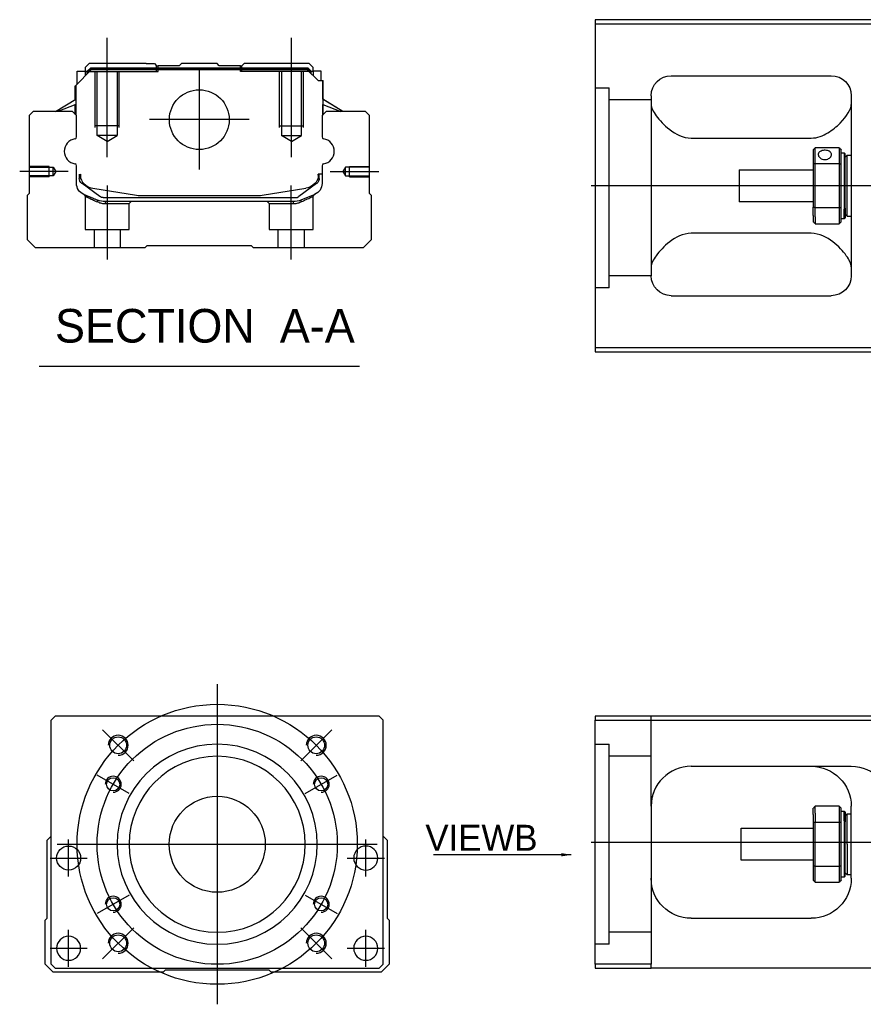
# Model space of a CAD drawing. Header units: millimetres. Extents: x 2891 to 6329, y -1599 to 860.
# Tile 155 of 256: x 3409 to 3619, y -590 to -344. Entities that reach past the tile are written whole.
import ezdxf
from ezdxf.lldxf.tags import DXFTag

# ---------------------------------------------------------------- set-up
doc = ezdxf.new("R2010")
doc.units = ezdxf.units.MM
doc.layers.get('0').update_dxf_attribs({"linetype": 'CONTINUOUS'})
doc.styles.add('CHN', font='txt')
doc.styles.add('DIM-7', font='SIMPLEX.shx', dxfattribs={"width": 0.7, "bigfont": 'chineset.shx'})
tags = doc.linetypes.add('DASHED', pattern=[25.72, 12.86, -12.86]).pattern_tags.tags
tags[6:7] = [DXFTag(74, 4), DXFTag(75, 0), DXFTag(340, '0'), DXFTag(46, 0.0), DXFTag(50, 0.0), DXFTag(44, 0.0), DXFTag(45, 0.0)]
tags[4:5] = [DXFTag(74, 4), DXFTag(75, 0), DXFTag(340, '0'), DXFTag(46, 0.0), DXFTag(50, 0.0), DXFTag(44, 0.0), DXFTag(45, 0.0)]
doc.dimstyles.new('CNS', dxfattribs={"dimtxt": 3.5, "dimasz": 2.5, "dimexe": 1, "dimexo": 1, "dimgap": 1, "dimtad": 1, "dimdsep": 46, "dimtxsty": 'DIM-7', "dimcen": 0.09, "dimclrd": 4, "dimclre": 4, "dimclrt": 1, "dimadec": 0, "dimazin": 0, "dimtfac": 1, "dimtmove": 0, "dimatfit": 3, "dimfxl": 0, "dimtvp": 0.971429, "dimtolj": 1, "dimarcsym": 0})

msp = doc.modelspace()

# ---------------------------------------------------------------- linework, layer by layer
at = {"linetype": 'Continuous'}
for p, q in [((3626.29, -343.91), (3552.29, -343.91)), ((3552.29, -343.91), (3552.29, -425.91)), ((3552.29, -344.91), (3626.29, -344.91)), ((3422.52, -360.35), (3426.42, -356.45)), ((3422.92, -356.75), (3424.92, -356.75)), ((3422.92, -359.95), (3422.92, -356.75)), ((3425.92, -354.9), (3424.92, -355.9)), ((3424.92, -355.9), (3424.92, -356.75)), ((3424.92, -356.75), (3424.92, -357.95)), ((3425.42, -356.9), (3424.92, -356.9)), ((3425.42, -356.81), (3426.28, -355.95)), ((3425.42, -357.45), (3425.42, -356.81)), ((3425.65, -356.91), (3425.42, -356.81)), ((3425.65, -356.91), (3426.38, -356.18)), ((3425.65, -357.21), (3425.65, -356.91)), ((3440.1, -354.9), (3425.92, -354.9)), ((3426.28, -355.95), (3480.52, -355.95)), ((3426.38, -356.18), (3426.28, -355.95)), ((3426.38, -356.18), (3480.42, -356.18)), ((3480.38, -356.45), (3426.42, -356.45)), ((3440.1, -354.9), (3442.2, -354.9)), ((3442.2, -354.9), (3442.75, -355.45)), ((3442.75, -355.45), (3443.1, -355.45)), ((3448.4, -355.45), (3443.1, -355.45)), ((3443.1, -355.95), (3443.1, -355.45)), ((3448.4, -355.45), (3448.95, -354.9)), ((3457.85, -354.9), (3448.95, -354.9)), ((3458.4, -355.45), (3457.85, -354.9)), ((3463.7, -355.45), (3458.4, -355.45)), ((3463.7, -355.45), (3464.05, -355.45)), ((3463.7, -355.95), (3463.7, -355.45)), ((3464.05, -355.45), (3464.6, -354.9)), ((3464.05, -355.45), (3464.6, -354.9)), ((3466.7, -354.9), (3464.6, -354.9)), ((3464.6, -354.9), (3464.6, -354.9)), ((3480.88, -354.9), (3466.7, -354.9)), ((3483.08, -359.15), (3480.38, -356.45)), ((3480.42, -356.18), (3480.52, -355.95)), ((3481.15, -356.91), (3480.42, -356.18)), ((3481.38, -356.81), (3480.52, -355.95)), ((3481.88, -355.9), (3480.88, -354.9)), ((3481.15, -356.91), (3481.38, -356.81)), ((3481.15, -357.21), (3481.15, -356.91)), ((3481.38, -357.45), (3481.38, -356.81)), ((3481.88, -356.9), (3481.38, -356.9)), ((3481.88, -356.75), (3481.88, -355.9)), ((3483.88, -356.75), (3481.88, -356.75)), ((3481.88, -356.75), (3481.88, -357.95)), ((3483.88, -359.15), (3483.88, -356.75)), ((3483.88, -356.75), (3483.88, -356.75)), ((3483.08, -359.15), (3484.23, -359.15)), ((3484.23, -359.15), (3484.23, -366.4)), ((3484.23, -359.15), (3484.28, -359.15)), ((3484.28, -363.79), (3484.28, -359.15)), ((3484.28, -359.15), (3484.38, -359.15)), ((3484.38, -363.86), (3484.38, -359.15)), ((3571.29, -357.91), (3611.29, -357.91)), ((3422.42, -363.86), (3422.42, -360.45)), ((3422.52, -363.79), (3422.52, -360.35)), ((3422.57, -360.3), (3422.57, -366.4)), ((3417.51, -366.9), (3422.57, -363.76)), ((3489.29, -366.9), (3484.23, -363.76)), ((3489.29, -366.9), (3484.38, -363.86)), ((3566.29, -362.91), (3566.29, -407.91)), ((3616.29, -362.91), (3616.29, -407.91)), ((3422.57, -365.1), (3418.06, -366.9)), ((3422.42, -367.6), (3422.42, -365.16)), ((3422.52, -367.7), (3422.52, -365.12)), ((3484.23, -365.1), (3488.74, -366.9)), ((3484.28, -367.7), (3484.28, -365.12)), ((3484.38, -367.6), (3484.38, -365.16)), ((3411.9, -366.9), (3410.9, -367.9)), ((3410.9, -367.9), (3410.9, -387.35)), ((3421.72, -366.9), (3411.9, -366.9)), ((3422.72, -367.9), (3421.72, -366.9)), ((3422.72, -373.21), (3422.72, -367.9)), ((3485.08, -366.9), (3484.08, -367.9)), ((3484.08, -367.9), (3484.08, -373.21)), ((3494.9, -366.9), (3485.08, -366.9)), ((3495.9, -367.9), (3494.9, -366.9)), ((3495.9, -387.35), (3495.9, -367.9)), ((3576.29, -373.51), (3606.29, -373.51)), ((3606.79, -376.41), (3606.79, -380)), ((3613.29, -375.91), (3607.29, -375.91)), ((3607.29, -379.87), (3607.29, -375.91)), ((3613.29, -375.91), (3613.29, -379.87)), ((3613.79, -380), (3613.79, -376.41)), ((3613.79, -377.16), (3614.49, -377.16)), ((3614.49, -377.16), (3614.79, -377.46)), ((3614.49, -377.16), (3614.49, -391.25)), ((3614.79, -391.03), (3614.79, -377.46)), ((3614.79, -378.26), (3615.29, -377.76)), ((3615.29, -377.76), (3616.29, -377.76)), ((3615.29, -393.06), (3615.29, -377.76)), ((3422.72, -384.83), (3422.72, -380.44)), ((3484.08, -380.44), (3484.08, -384.83)), ((3588.29, -381.41), (3606.79, -381.41)), ((3588.29, -381.41), (3588.29, -389.41)), ((3606.79, -380), (3606.79, -390.82)), ((3607.29, -390.96), (3607.29, -379.87)), ((3607.29, -379.87), (3613.29, -379.87)), ((3613.29, -379.87), (3613.29, -390.96)), ((3613.79, -390.82), (3613.79, -380)), ((3423.42, -382.55), (3423.42, -383.63)), ((3423.72, -382.55), (3423.72, -383.59)), ((3484.08, -382.55), (3483.08, -382.55)), ((3483.08, -382.55), (3483.08, -383.59)), ((3483.38, -383.63), (3483.38, -382.55)), ((3424.11, -384.9), (3424.04, -384.84)), ((3428.53, -388.11), (3424.11, -384.9)), ((3426.79, -386.03), (3437.7, -387.76)), ((3469.1, -387.76), (3480.01, -386.03)), ((3482.69, -384.9), (3478.28, -388.11)), ((3482.76, -384.84), (3482.69, -384.9)), ((3410.9, -387.35), (3410.4, -387.85)), ((3410.4, -387.85), (3410.4, -398.9)), ((3429.41, -388.4), (3477.39, -388.4)), ((3439.35, -387.9), (3467.45, -387.9)), ((3482.23, -387.6), (3478.8, -389.02)), ((3496.4, -387.85), (3495.9, -387.35)), ((3496.4, -398.9), (3496.4, -387.85)), ((3476.89, -389.4), (3429.91, -389.4)), ((3606.79, -389.41), (3588.29, -389.41)), ((3606.79, -392.84), (3606.79, -390.82)), ((3613.29, -390.96), (3607.29, -390.96)), ((3607.29, -393.19), (3607.29, -390.96)), ((3613.29, -390.96), (3613.29, -393.19)), ((3613.79, -394.41), (3613.79, -390.82)), ((3614.49, -393.66), (3614.49, -391.25)), ((3614.79, -391.03), (3614.79, -393.36)), ((3606.79, -392.84), (3606.79, -394.41)), ((3607.29, -393.19), (3607.29, -394.91)), ((3613.29, -393.19), (3613.29, -394.91)), ((3614.49, -393.66), (3613.79, -393.66)), ((3614.79, -393.36), (3614.49, -393.66)), ((3614.79, -392.56), (3615.29, -393.06)), ((3615.29, -393.06), (3616.29, -393.06)), ((3607.29, -394.91), (3613.29, -394.91)), ((3606.29, -397.32), (3576.29, -397.32)), ((3410.4, -398.9), (3412.4, -400.9)), ((3412.4, -400.9), (3439.9, -400.9)), ((3439.9, -400.9), (3440.4, -400.4)), ((3440.4, -400.4), (3466.4, -400.4)), ((3466.4, -400.4), (3466.9, -400.9)), ((3466.9, -400.9), (3494.4, -400.9)), ((3494.4, -400.9), (3496.4, -398.9)), ((3571.29, -412.91), (3611.29, -412.91)), ((3552.29, -425.91), (3552.29, -426.91)), ((3626.29, -425.91), (3552.29, -425.91)), ((3552.29, -426.91), (3626.29, -426.91)), ((3417.38, -518.06), (3416.38, -519.06)), ((3416.38, -580.06), (3416.38, -519.06)), ((3485.88, -518.06), (3417.38, -518.06)), ((3498.38, -518.06), (3485.88, -518.06)), ((3499.38, -519.06), (3498.38, -518.06)), ((3499.38, -580.06), (3499.38, -519.06)), ((3552.29, -518.06), (3552.29, -519.06)), ((3626.29, -518.06), (3552.29, -518.06)), ((3552.29, -519.06), (3626.29, -519.06)), ((3552.29, -580.06), (3552.29, -519.06)), ((3576.29, -530.56), (3616.29, -530.56)), ((3566.29, -540.56), (3566.29, -580.06)), ((3606.79, -542.64), (3606.79, -541.06)), ((3613.29, -540.56), (3607.29, -540.56)), ((3607.29, -542.28), (3607.29, -540.56)), ((3613.29, -540.56), (3613.29, -542.28)), ((3613.79, -544.65), (3613.79, -541.06)), ((3616.29, -558.56), (3616.29, -540.56)), ((3606.79, -542.64), (3606.79, -544.65)), ((3607.29, -542.28), (3607.29, -544.52)), ((3613.29, -542.28), (3613.29, -544.52)), ((3613.79, -541.81), (3614.49, -541.81)), ((3614.49, -541.81), (3614.79, -542.11)), ((3614.49, -544.23), (3614.49, -541.81)), ((3614.79, -542.11), (3614.79, -544.44)), ((3614.79, -542.91), (3615.29, -542.41)), ((3615.29, -542.41), (3616.29, -542.41)), ((3615.29, -550.06), (3615.29, -542.41)), ((3588.79, -546.06), (3606.79, -546.06)), ((3588.79, -550.06), (3588.79, -546.06)), ((3606.79, -544.65), (3606.79, -555.47)), ((3607.29, -555.61), (3607.29, -544.52)), ((3607.29, -544.52), (3613.29, -544.52)), ((3613.29, -544.52), (3613.29, -555.61)), ((3613.79, -555.47), (3613.79, -544.65)), ((3614.49, -544.23), (3614.49, -558.31)), ((3614.79, -558.01), (3614.79, -544.44)), ((3415.38, -549.06), (3416.38, -548.06)), ((3499.38, -548.06), (3500.38, -549.06)), ((3415.38, -568.51), (3415.38, -549.06)), ((3500.38, -549.06), (3500.38, -568.51)), ((3588.79, -554.06), (3588.79, -550.06)), ((3615.29, -550.06), (3615.29, -557.71)), ((3606.79, -554.06), (3588.79, -554.06)), ((3606.79, -555.47), (3606.79, -559.06)), ((3607.29, -559.56), (3607.29, -555.61)), ((3613.29, -555.61), (3607.29, -555.61)), ((3613.29, -555.61), (3613.29, -559.56)), ((3613.79, -559.06), (3613.79, -555.47)), ((3614.49, -558.31), (3613.79, -558.31)), ((3614.79, -558.01), (3614.49, -558.31)), ((3615.29, -557.71), (3614.79, -557.21)), ((3616.29, -557.71), (3615.29, -557.71)), ((3607.29, -559.56), (3613.29, -559.56)), ((3414.88, -569.01), (3415.38, -568.51)), ((3500.38, -568.51), (3500.87, -569.01)), ((3576.29, -568.56), (3606.29, -568.56)), ((3414.88, -580.06), (3414.88, -569.01)), ((3500.88, -569.01), (3500.88, -580.06)), ((3416.88, -582.06), (3414.88, -580.06)), ((3416.38, -580.06), (3417.38, -581.06)), ((3498.38, -581.06), (3499.38, -580.06)), ((3500.88, -580.06), (3498.88, -582.06)), ((3552.29, -580.06), (3552.29, -581.06)), ((3566.29, -580.06), (3552.29, -580.06)), ((3566.29, -581.06), (3566.29, -580.06)), ((3444.38, -582.06), (3416.88, -582.06)), ((3417.38, -581.06), (3498.38, -581.06)), ((3444.88, -581.56), (3444.38, -582.06)), ((3470.88, -581.56), (3444.88, -581.56)), ((3471.38, -582.06), (3470.88, -581.56)), ((3498.88, -582.06), (3471.38, -582.06)), ((3552.29, -581.06), (3566.29, -581.06)), ((3626.29, -581.06), (3566.29, -581.06))]:
    msp.add_line(p, q, dxfattribs=at)
at = {"ltscale": 0.2}
for p, q in [((3430.4, -378.31), (3430.4, -348.48)), ((3476.4, -378.31), (3476.4, -348.48)), ((3453.4, -356.42), (3453.4, -381.37)), ((3465.88, -368.9), (3440.93, -368.9)), ((3420.68, -381.9), (3408.54, -381.9)), ((3486.12, -381.9), (3498.27, -381.9)), ((3430.45, -403.9), (3430.45, -385.4)), ((3476.35, -403.9), (3476.35, -385.4)), ((3437.02, -529.2), (3429.24, -521.43)), ((3478.73, -529.2), (3486.51, -521.43)), ((3437.02, -570.92), (3429.24, -578.7)), ((3478.73, -570.92), (3486.51, -578.7))]:
    msp.add_line(p, q, dxfattribs=at)
at = {"linetype": 'DASHED'}
for p, q in [((3425.42, -356.9), (3443.1, -356.9)), ((3442.75, -356.9), (3442.75, -355.45)), ((3443.1, -356.9), (3443.1, -355.95)), ((3463.7, -356.9), (3463.7, -355.95)), ((3481.38, -356.9), (3463.7, -356.9)), ((3464.05, -356.9), (3464.05, -355.45)), ((3481.88, -356.9), (3481.88, -356.75)), ((3483.88, -358.9), (3483.88, -358.9)), ((3484.45, -363.9), (3484.45, -363.9)), ((3424.9, -388.07), (3424.9, -396.4)), ((3481.85, -396.4), (3481.85, -388.09)), ((3429.95, -389.9), (3435.9, -389.9)), ((3435.9, -389.9), (3436.4, -389.4)), ((3435.9, -396.4), (3435.9, -389.9)), ((3470.35, -389.4), (3470.85, -389.9)), ((3470.85, -389.9), (3470.85, -396.4)), ((3470.85, -389.9), (3476.84, -389.9)), ((3424.9, -396.4), (3430.4, -396.4)), ((3427.1, -396.4), (3427.1, -400.9)), ((3430.4, -396.4), (3435.9, -396.4)), ((3433.7, -400.9), (3433.7, -396.4)), ((3470.85, -396.4), (3481.85, -396.4)), ((3473.05, -396.4), (3473.05, -400.9)), ((3479.65, -400.9), (3479.65, -396.4)), ((3555.79, -410.93), (3552.29, -410.93)), ((3555.79, -575.06), (3552.29, -575.06))]:
    msp.add_line(p, q, dxfattribs=at)
at = {"linetype": 'DASHED', "ltscale": 0.1}
for p, q in [((3427.4, -370.9), (3427.4, -356.9)), ((3427.9, -372.9), (3427.9, -356.9)), ((3432.9, -356.9), (3432.9, -372.9)), ((3433.4, -370.9), (3433.4, -356.9)), ((3473.4, -370.9), (3473.4, -356.9)), ((3473.9, -356.9), (3473.9, -372.9)), ((3478.9, -372.9), (3478.9, -356.9)), ((3479.4, -370.9), (3479.4, -356.9)), ((3433.4, -370.45), (3427.4, -370.45)), ((3473.4, -370.45), (3479.4, -370.45)), ((3432.9, -372.9), (3427.9, -372.9)), ((3430.4, -374.34), (3427.9, -372.9)), ((3430.4, -374.34), (3432.9, -372.9)), ((3473.9, -372.9), (3478.9, -372.9)), ((3476.4, -374.34), (3473.9, -372.9)), ((3476.4, -374.34), (3478.9, -372.9)), ((3415.9, -380.6), (3410.9, -380.6)), ((3410.9, -380.82), (3416.9, -380.82)), ((3415.9, -383.2), (3415.9, -380.6)), ((3416.9, -380.82), (3417.54, -381.9)), ((3416.9, -382.97), (3416.9, -380.82)), ((3489.9, -380.82), (3489.26, -381.9)), ((3495.9, -380.82), (3489.9, -380.82)), ((3489.9, -382.97), (3489.9, -380.82)), ((3490.9, -383.2), (3490.9, -380.6)), ((3490.9, -380.6), (3495.9, -380.6)), ((3416.9, -382.97), (3410.9, -382.97)), ((3415.9, -383.2), (3410.9, -383.2)), ((3417.54, -381.9), (3416.9, -382.97)), ((3489.26, -381.9), (3489.9, -382.97)), ((3489.9, -382.97), (3495.9, -382.97)), ((3490.9, -383.2), (3495.9, -383.2))]:
    msp.add_line(p, q, dxfattribs=at)
at = {"linetype": 'DASHED', "ltscale": 0.3}
for p, q in [((3552.29, -360.93), (3555.79, -360.93)), ((3555.79, -410.93), (3555.79, -360.93)), ((3566.29, -363.93), (3555.79, -363.93)), ((3566.29, -407.93), (3555.79, -407.93)), ((3566.29, -540.56), (3566.29, -518.06)), ((3552.29, -525.06), (3555.79, -525.06)), ((3555.79, -575.06), (3555.79, -525.06)), ((3566.29, -528.06), (3555.79, -528.06)), ((3566.29, -572.06), (3555.79, -572.06))]:
    msp.add_line(p, q, dxfattribs=at)
for p, q in [((4193.29, -385.46), (3551.29, -385.41)), ((3413.39, -430.53), (3493.43, -430.53)), ((3551.29, -549.56), (4193.29, -549.56))]:
    msp.add_line(p, q)
at = {"ltscale": 0.3}
for p, q in [((3457.88, -510.06), (3457.88, -590.06)), ((3417.88, -550.06), (3497.88, -550.06))]:
    msp.add_line(p, q, dxfattribs=at)
at = {"ltscale": 0.1}
for p, q in [((3435.92, -537.39), (3427.87, -532.74)), ((3479.83, -537.39), (3487.88, -532.74)), ((3420.76, -558.14), (3420.76, -548.84)), ((3494.99, -558.14), (3494.99, -548.84)), ((3416.11, -553.49), (3425.41, -553.49)), ((3490.34, -553.49), (3499.64, -553.49)), ((3435.92, -562.74), (3427.87, -567.39)), ((3479.83, -562.74), (3487.88, -567.39)), ((3420.76, -580.71), (3420.76, -571.41)), ((3494.99, -580.71), (3494.99, -571.41)), ((3416.11, -576.06), (3425.41, -576.06)), ((3490.34, -576.06), (3499.64, -576.06))]:
    msp.add_line(p, q, dxfattribs=at)
at = {"linetype": 'Continuous'}
for centre, radius in [((3453.4, -368.9), 7.47), ((3433.13, -525.31), 2.1), ((3482.62, -525.31), 2.1), ((3431.89, -535.06), 1.65), ((3483.86, -535.06), 1.65), ((3457.88, -550.06), 12), ((3420.76, -553.49), 3), ((3431.89, -565.06), 1.65), ((3483.86, -565.06), 1.65), ((3433.13, -574.81), 2.1), ((3482.62, -574.81), 2.1)]:
    msp.add_circle(centre, radius, dxfattribs=at)
at = {"ltscale": 0.3}
for radius in [35, 30]:
    msp.add_circle((3457.88, -550.06), radius, dxfattribs=at)
at = {"linetype": 'Continuous', "extrusion": (0, 0, -1)}
for centre, radius in [((-3457.88, -550.06), 25), ((-3457.88, -550.06), 22), ((-3494.99, -553.49), 3), ((-3420.76, -576.06), 3), ((-3494.99, -576.06), 3)]:
    msp.add_circle(centre, radius, dxfattribs=at)
at = {"linetype": 'Continuous', "extrusion": (-6.12303e-17, 0, -1)}
for centre, start, end in [((-3571.29, -362.91), 0, 90), ((-3611.29, -362.91), 90, 180), ((-3571.29, -407.91), 270, 0), ((-3611.29, -407.91), 180, 270)]:
    msp.add_arc(centre, 5, start, end, dxfattribs=at)
for centre, radius, start, end in [((3422.84, -376.83), 3.17, 98.9371, 261.0629), ((3483.96, -376.83), 3.17, 278.9371, 81.0629), ((3433.13, -525.31), 2.5, 270, 180), ((3482.62, -525.31), 2.5, 270, 180), ((3431.89, -535.06), 2, 270, 180), ((3483.86, -535.06), 2, 270, 180), ((3431.89, -565.06), 2, 270, 180), ((3483.86, -565.06), 2, 270, 180), ((3433.13, -574.81), 2.5, 270, 180), ((3482.62, -574.81), 2.5, 270, 180)]:
    msp.add_arc(centre, radius, start, end)
at = {"linetype": 'Continuous'}
for centre, radius, start, end in [((3422.22, -373.21), 0.5, 285.1919, 0), ((3484.58, -373.21), 0.5, 180, 254.8081), ((3422.22, -380.44), 0.5, 0, 74.8081), ((3484.58, -380.44), 0.5, 105.1919, 180), ((3427.42, -382.08), 4, 202.3316, 260.9414), ((3479.38, -382.08), 4, 337.6678, 353.1681), ((3479.38, -382.08), 3.77, 349.0413, 352.7469), ((3439.35, -377.4), 10.5, 260.9414, 270), ((3467.45, -377.4), 10.5, 270, 279.0586), ((3477.39, -386.9), 1.5, 270, 306.0274), ((3576.29, -540.56), 10, 90, 180)]:
    msp.add_arc(centre, radius, start, end, dxfattribs=at)
at = {"linetype": 'Continuous', "extrusion": (0, 0, -1)}
for centre, radius, start, end in [((-3424.92, -383.63), 1.5, 306.0274, 0), ((-3427.42, -382.08), 4, 337.6678, 353.1681), ((-3427.42, -382.08), 3.77, 349.0413, 352.7469), ((-3479.38, -382.08), 4, 202.3316, 260.9414), ((-3481.88, -383.63), 1.5, 180, 233.9726), ((-3425.72, -384.83), 3, 292.4327, 0), ((-3481.08, -384.83), 3, 180, 247.5673), ((-3429.41, -386.9), 1.5, 270, 306.0274), ((-3429.91, -384.4), 5, 270, 292.4327), ((-3476.89, -384.4), 5, 247.5673, 270), ((-3606.29, -540.56), 10, 90, 180), ((-3616.29, -540.56), 10, 90, 180), ((-3576.29, -558.56), 10, 270, 0), ((-3606.29, -558.56), 10, 180, 270)]:
    msp.add_arc(centre, radius, start, end, dxfattribs=at)
at = {"linetype": 'Continuous'}
for points, degree in [([(3422.57, -366.4), (3422.57, -367)], 1), ([(3484.23, -366.4), (3484.23, -367)], 1), ([(3566.29, -365.12), (3566.29, -365.87), (3566.76, -366.85), (3567.54, -367.91)], 3), ([(3422.57, -367), (3422.57, -367.75)], 1), ([(3484.23, -367), (3484.23, -367.75)], 1), ([(3606.79, -376.41), (3606.96, -376.25), (3607.12, -376.08), (3607.29, -375.91)], 3), ([(3613.29, -375.91), (3613.46, -376.08), (3613.62, -376.25), (3613.79, -376.41)], 3), ([(3607.29, -379.87), (3607.12, -379.91), (3606.96, -379.96), (3606.79, -380)], 3), ([(3613.29, -379.87), (3613.46, -379.91), (3613.62, -379.96), (3613.79, -380)], 3), ([(3607.29, -390.96), (3607.12, -390.91), (3606.96, -390.87), (3606.79, -390.82)], 3), ([(3613.29, -390.96), (3613.46, -390.91), (3613.62, -390.87), (3613.79, -390.82)], 3), ([(3607.29, -394.91), (3607.12, -394.75), (3606.96, -394.58), (3606.79, -394.41)], 3), ([(3613.79, -394.41), (3613.62, -394.58), (3613.46, -394.75), (3613.29, -394.91)], 3), ([(3567.54, -402.91), (3566.76, -403.98), (3566.29, -404.95), (3566.29, -405.7)], 3), ([(3616.29, -405.7), (3616.29, -404.95), (3615.82, -403.99), (3615.05, -402.91)], 3), ([(3571.29, -531.9), (3571.26, -531.92), (3571.23, -531.94), (3571.2, -531.96)], 3), ([(3607.29, -540.56), (3607.12, -540.73), (3606.96, -540.9), (3606.79, -541.06)], 3), ([(3613.29, -540.56), (3613.46, -540.73), (3613.62, -540.9), (3613.79, -541.06)], 3), ([(3607.29, -544.52), (3607.12, -544.56), (3606.96, -544.61), (3606.79, -544.65)], 3), ([(3613.79, -544.65), (3613.62, -544.61), (3613.46, -544.56), (3613.29, -544.52)], 3), ([(3607.29, -555.61), (3607.12, -555.56), (3606.96, -555.52), (3606.79, -555.47)], 3), ([(3613.79, -555.47), (3613.62, -555.52), (3613.46, -555.56), (3613.29, -555.61)], 3), ([(3606.79, -559.06), (3606.96, -559.23), (3607.12, -559.4), (3607.29, -559.56)], 3), ([(3613.79, -559.06), (3613.62, -559.23), (3613.46, -559.4), (3613.29, -559.56)], 3)]:
    msp.add_open_spline(points, degree=degree, dxfattribs=at)
for points, knots in [([(3606.29, -373.51), (3607.81, -373.51), (3609.23, -372.95), (3611.63, -371.49), (3612.62, -370.63), (3615.19, -368.01), (3616.29, -366.29), (3616.29, -365.12)], [0, 0, 0, 0, 0.25, 0.25, 0.5, 0.5, 1, 1, 1, 1]), ([(3567.54, -367.91), (3568.36, -369.05), (3569.49, -370.27), (3572.37, -372.48), (3574.23, -373.51), (3576.29, -373.51)], [0, 0, 0, 0, 0.5, 0.5, 1, 1, 1, 1]), ([(3611.34, -377.63), (3611.34, -377.5), (3611.31, -377.38), (3611.19, -377.14), (3611.1, -377.04), (3610.87, -376.85), (3610.73, -376.77), (3610.42, -376.65), (3610.24, -376.61), (3609.88, -376.56), (3609.69, -376.55), (3609.33, -376.57), (3609.15, -376.6), (3608.82, -376.7), (3608.66, -376.77), (3608.4, -376.93), (3608.29, -377.03), (3608.13, -377.25), (3608.07, -377.37), (3608.04, -377.54), (3608.04, -377.59), (3608.04, -377.63)], [0, 0, 0, 0, 0.106605, 0.106605, 0.21316, 0.21316, 0.320465, 0.320465, 0.42832, 0.42832, 0.535356, 0.535356, 0.641477, 0.641477, 0.748016, 0.748016, 0.855648, 0.855648, 0.963354, 0.963354, 1, 1, 1, 1]), ([(3608.04, -377.63), (3608.04, -377.76), (3608.07, -377.9), (3608.19, -378.16), (3608.28, -378.28), (3608.51, -378.5), (3608.65, -378.6), (3608.96, -378.76), (3609.14, -378.82), (3609.5, -378.89), (3609.69, -378.9), (3610.05, -378.86), (3610.23, -378.82), (3610.56, -378.7), (3610.72, -378.61), (3610.98, -378.41), (3611.09, -378.29), (3611.25, -378.04), (3611.31, -377.9), (3611.34, -377.72), (3611.34, -377.68), (3611.34, -377.63)], [0, 0, 0, 0, 0.106605, 0.106605, 0.21316, 0.21316, 0.320465, 0.320465, 0.42832, 0.42832, 0.535356, 0.535356, 0.641477, 0.641477, 0.748016, 0.748016, 0.855648, 0.855648, 0.963354, 0.963354, 1, 1, 1, 1]), ([(3576.29, -397.32), (3574.22, -397.32), (3572.38, -398.34), (3569.5, -400.54), (3568.36, -401.78), (3567.54, -402.91)], [0, 0, 0, 0, 0.5, 0.5, 1, 1, 1, 1]), ([(3615.05, -402.91), (3614.22, -401.77), (3613.09, -400.55), (3610.21, -398.34), (3608.35, -397.32), (3606.29, -397.32)], [0, 0, 0, 0, 0.5, 0.5, 1, 1, 1, 1]), ([(3566.86, -537.25), (3566.76, -537.51), (3566.63, -537.95), (3566.53, -538.39), (3566.49, -538.57)], [0, 0, 0, 0, 0.596588, 1, 1, 1, 1])]:
    msp.add_open_spline(points, degree=3, knots=knots, dxfattribs=at)
at = {"linetype": 'DASHED'}
for points, degree in [([(3424.59, -387.61), (3424.9, -388.07)], 1), ([(3481.85, -388.09), (3482.16, -387.63)], 1), ([(3428.03, -389.48), (3428, -389.02)], 1), ([(3429.91, -389.4), (3429.95, -389.9)], 1), ([(3476.89, -389.4), (3476.87, -389.56), (3476.86, -389.73), (3476.84, -389.9)], 3), ([(3478.8, -389.02), (3478.77, -389.48)], 1)]:
    msp.add_open_spline(points, degree=degree, dxfattribs=at)
for points, degree, knots in [([(3424.59, -387.61), (3424.59, -387.61), (3425.52, -387.99), (3426.44, -388.37), (3428, -389.02)], 2, [0, 0, 0, 0.5, 0.5, 1, 1, 1]), ([(3424.9, -388.07), (3424.9, -388.07), (3424.9, -388.07), (3425.37, -388.28), (3426.68, -388.87), (3427.56, -389.27), (3428.03, -389.48)], 3, [0, 0, 0, 0, 0.000815, 0.486557, 0.726811, 1, 1, 1, 1]), ([(3478.77, -389.48), (3479.08, -389.34), (3479.69, -389.06), (3480.44, -388.73), (3481.44, -388.28), (3481.85, -388.09), (3481.85, -388.09)], 3, [0, 0, 0, 0, 0.185898, 0.357233, 0.514425, 1, 1, 1, 1]), ([(3428.03, -389.48), (3428.34, -389.6), (3428.94, -389.84), (3429.62, -389.88), (3429.95, -389.9)], 3, [0, 0, 0, 0, 0.515943, 1, 1, 1, 1]), ([(3476.84, -389.9), (3477.18, -389.88), (3477.86, -389.84), (3478.46, -389.6), (3478.77, -389.48)], 3, [0, 0, 0, 0, 0.484584, 1, 1, 1, 1])]:
    msp.add_open_spline(points, degree=degree, knots=knots, dxfattribs=at)

# ---------------------------------------------------------------- texts
at = {"style": 'CHN'}
for s, insert, char_height, attachment_point in [('SECTION  A-A ', (3417.35, -420.49), 8.4, 4), ('VIEWB', (3537.9, -551.68), 6.5, 9)]:
    msp.add_mtext(s, dxfattribs=dict(at, insert=insert, char_height=char_height, attachment_point=attachment_point))

# ---------------------------------------------------------------- leaders
msp.add_leader([(3546.34, -552.68), (3511.89, -552.68)], dimstyle='CNS', override={"dimtxt": 6.5, "dimtxsty": 'CHN'})

doc.saveas('drawing.dxf')
